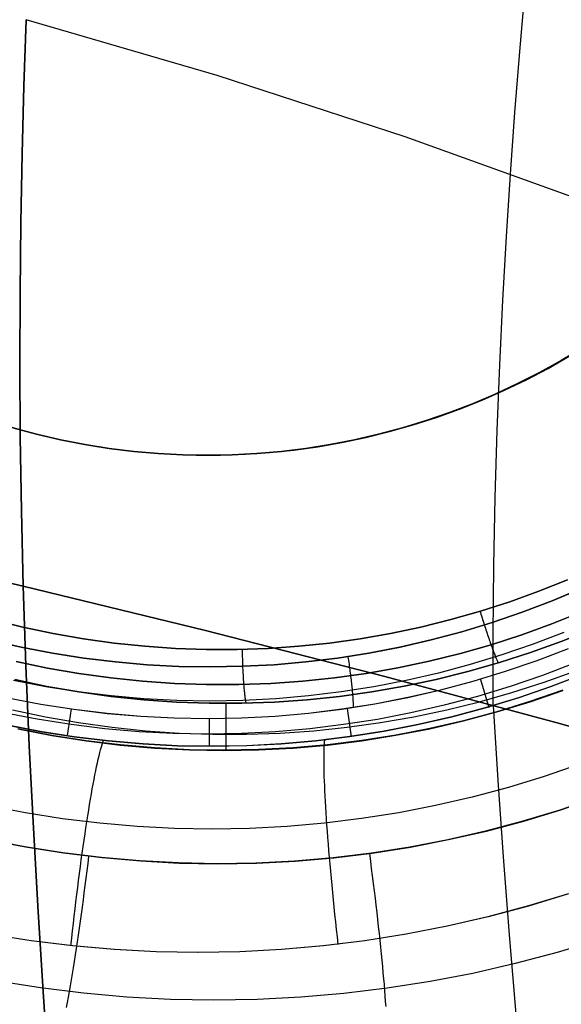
# Model space of a CAD drawing. Header units: millimetres. Extents: x -273 to 273, y -240 to 302.
# Tile 224 of 256: x 145 to 155, y 129 to 147. Entities that reach past the tile are written whole.
import ezdxf

# ---------------------------------------------------------------- set-up
doc = ezdxf.new("R2010")
doc.units = ezdxf.units.MM
doc.header["$MEASUREMENT"] = 0
doc.layers.add('IGES level 1', color=7, linetype='Continuous', true_color=0x3e413d)
doc.layers.add('IGES level 2', color=7, linetype='Continuous', true_color=0x008000)

msp = doc.modelspace()

# ---------------------------------------------------------------- linework, layer by layer
at = {"layer": 'IGES level 1'}
for p, q in [((155.115, 141.033, 411.774), (155.504, 141.266, 411.796)), ((155.115, 141.033, 408.372), (155.504, 141.266, 408.394)), ((155.504, 141.266, 411.796), (155.115, 141.033, 411.774)), ((155.504, 141.266, 408.394), (155.115, 141.033, 408.372)), ((154.718, 140.813, 411.752), (155.115, 141.033, 411.774)), ((154.718, 140.813, 408.35), (155.115, 141.033, 408.372)), ((155.115, 141.033, 411.774), (154.718, 140.813, 411.752)), ((155.115, 141.033, 408.372), (154.718, 140.813, 408.35)), ((154.874, 140.887, 409.48), (155.264, 141.109, 409.48)), ((154.314, 140.607, 411.729), (154.718, 140.813, 411.752)), ((154.314, 140.607, 408.327), (154.718, 140.813, 408.35)), ((154.718, 140.813, 411.752), (154.314, 140.607, 411.729)), ((154.718, 140.813, 408.35), (154.314, 140.607, 408.327)), ((154.477, 140.678, 409.48), (154.874, 140.887, 409.48)), ((153.903, 140.415, 411.705), (154.314, 140.607, 411.729)), ((153.903, 140.415, 408.303), (154.314, 140.607, 408.327)), ((154.314, 140.607, 411.729), (153.903, 140.415, 411.705)), ((154.314, 140.607, 408.327), (153.903, 140.415, 408.303)), ((154.073, 140.484, 409.48), (154.477, 140.678, 409.48)), ((153.486, 140.238, 411.681), (153.903, 140.415, 411.705)), ((153.486, 140.238, 408.279), (153.903, 140.415, 408.303)), ((153.903, 140.415, 411.705), (153.486, 140.238, 411.681)), ((153.903, 140.415, 408.303), (153.486, 140.238, 408.279)), ((153.662, 140.303, 409.48), (154.073, 140.484, 409.48)), ((153.062, 140.075, 411.656), (153.486, 140.238, 411.681)), ((153.062, 140.075, 408.254), (153.486, 140.238, 408.279)), ((153.486, 140.238, 411.681), (153.062, 140.075, 411.656)), ((153.486, 140.238, 408.279), (153.062, 140.075, 408.254)), ((153.245, 140.137, 409.48), (153.662, 140.303, 409.48)), ((152.634, 139.928, 411.63), (153.062, 140.075, 411.656)), ((152.634, 139.928, 408.228), (153.062, 140.075, 408.254)), ((153.062, 140.075, 411.656), (152.634, 139.928, 411.63)), ((153.062, 140.075, 408.254), (152.634, 139.928, 408.228)), ((152.823, 139.985, 409.48), (153.245, 140.137, 409.48)), ((144.875, 139.848, 409.48), (145.307, 139.725, 409.48)), ((151.964, 139.725, 409.48), (152.395, 139.848, 409.48)), ((152.2, 139.795, 411.604), (152.634, 139.928, 411.63)), ((152.2, 139.795, 408.202), (152.634, 139.928, 408.228)), ((152.634, 139.928, 411.63), (152.2, 139.795, 411.604)), ((152.634, 139.928, 408.228), (152.2, 139.795, 408.202)), ((152.395, 139.848, 409.48), (152.823, 139.985, 409.48)), ((145.042, 139.795, 411.133), (145.48, 139.678, 411.164)), ((145.042, 139.795, 407.733), (145.48, 139.678, 407.764)), ((145.48, 139.678, 411.164), (145.042, 139.795, 411.133)), ((145.48, 139.678, 407.764), (145.042, 139.795, 407.733)), ((145.307, 139.725, 409.48), (145.742, 139.618, 409.48)), ((145.48, 139.678, 411.164), (145.921, 139.576, 411.195)), ((145.48, 139.678, 407.764), (145.921, 139.576, 407.795)), ((145.921, 139.576, 411.195), (145.48, 139.678, 411.164)), ((145.921, 139.576, 407.795), (145.48, 139.678, 407.764)), ((151.32, 139.576, 411.55), (151.762, 139.678, 411.577)), ((151.32, 139.576, 408.148), (151.762, 139.678, 408.176)), ((151.762, 139.678, 411.577), (151.32, 139.576, 411.55)), ((151.762, 139.678, 408.176), (151.32, 139.576, 408.148)), ((151.528, 139.618, 409.48), (151.964, 139.725, 409.48)), ((151.762, 139.678, 411.577), (152.2, 139.795, 411.604)), ((151.762, 139.678, 408.176), (152.2, 139.795, 408.202)), ((152.2, 139.795, 411.604), (151.762, 139.678, 411.577)), ((152.2, 139.795, 408.202), (151.762, 139.678, 408.176)), ((145.742, 139.618, 409.48), (146.182, 139.525, 409.48)), ((145.921, 139.576, 411.195), (146.366, 139.489, 411.225)), ((145.921, 139.576, 407.795), (146.366, 139.489, 407.825)), ((146.366, 139.489, 411.225), (145.921, 139.576, 411.195)), ((146.366, 139.489, 407.825), (145.921, 139.576, 407.795)), ((146.182, 139.525, 409.48), (146.624, 139.448, 409.48)), ((146.366, 139.489, 411.225), (146.814, 139.418, 411.256)), ((146.366, 139.489, 407.825), (146.814, 139.418, 407.856)), ((146.814, 139.418, 411.256), (146.366, 139.489, 411.225)), ((146.814, 139.418, 407.856), (146.366, 139.489, 407.825)), ((150.428, 139.418, 411.494), (150.875, 139.489, 411.522)), ((150.428, 139.418, 408.093), (150.875, 139.489, 408.121)), ((150.875, 139.489, 411.522), (150.428, 139.418, 411.494)), ((150.875, 139.489, 408.121), (150.428, 139.418, 408.093)), ((150.647, 139.448, 409.48), (151.089, 139.525, 409.48)), ((150.875, 139.489, 411.522), (151.32, 139.576, 411.55)), ((150.875, 139.489, 408.121), (151.32, 139.576, 408.148)), ((151.32, 139.576, 411.55), (150.875, 139.489, 411.522)), ((151.32, 139.576, 408.148), (150.875, 139.489, 408.121)), ((151.089, 139.525, 409.48), (151.528, 139.618, 409.48)), ((146.624, 139.448, 409.48), (147.068, 139.387, 409.48)), ((146.814, 139.418, 411.256), (147.264, 139.363, 411.286)), ((146.814, 139.418, 407.856), (147.264, 139.363, 407.886)), ((147.264, 139.363, 411.286), (146.814, 139.418, 411.256)), ((147.264, 139.363, 407.886), (146.814, 139.418, 407.856)), ((147.068, 139.387, 409.48), (147.515, 139.34, 409.48)), ((147.264, 139.363, 411.286), (147.715, 139.323, 411.317)), ((147.264, 139.363, 407.886), (147.715, 139.323, 407.916)), ((147.715, 139.323, 411.317), (147.264, 139.363, 411.286)), ((147.715, 139.323, 407.916), (147.264, 139.363, 407.886)), ((147.515, 139.34, 409.48), (147.962, 139.309, 409.48)), ((147.715, 139.323, 411.317), (148.167, 139.3, 411.347)), ((147.715, 139.323, 407.916), (148.168, 139.3, 407.946)), ((148.167, 139.3, 411.347), (147.715, 139.323, 411.317)), ((148.168, 139.3, 407.947), (147.715, 139.323, 407.916)), ((147.962, 139.309, 409.48), (148.411, 139.294, 409.48)), ((148.86, 139.294, 409.48), (149.308, 139.309, 409.48)), ((149.074, 139.3, 411.407), (149.526, 139.323, 411.436)), ((149.074, 139.3, 408.006), (149.526, 139.323, 408.035)), ((149.526, 139.323, 411.436), (149.074, 139.3, 411.407)), ((149.526, 139.323, 408.035), (149.074, 139.3, 408.006)), ((149.308, 139.309, 409.48), (149.756, 139.34, 409.48)), ((149.526, 139.323, 411.436), (149.978, 139.363, 411.465)), ((149.526, 139.323, 408.035), (149.978, 139.363, 408.064)), ((149.978, 139.363, 411.465), (149.526, 139.323, 411.436)), ((149.978, 139.363, 408.064), (149.526, 139.323, 408.035)), ((149.756, 139.34, 409.48), (150.202, 139.387, 409.48)), ((149.978, 139.363, 411.465), (150.428, 139.418, 411.494)), ((149.978, 139.363, 408.064), (150.428, 139.418, 408.093)), ((150.428, 139.418, 411.494), (149.978, 139.363, 411.465)), ((150.428, 139.418, 408.093), (149.978, 139.363, 408.064)), ((150.202, 139.387, 409.48), (150.647, 139.448, 409.48)), ((148.167, 139.3, 411.347), (148.621, 139.292, 411.377)), ((148.621, 139.292, 411.377), (148.167, 139.3, 411.347)), ((148.168, 139.3, 407.946), (148.621, 139.292, 407.976)), ((148.621, 139.292, 407.976), (148.168, 139.3, 407.947)), ((148.411, 139.294, 409.48), (148.86, 139.294, 409.48)), ((148.621, 139.292, 411.377), (149.074, 139.3, 411.407)), ((148.621, 139.292, 407.976), (149.074, 139.3, 408.006)), ((149.074, 139.3, 411.407), (148.621, 139.292, 411.377)), ((149.074, 139.3, 408.006), (148.621, 139.292, 407.976)), ((148.635, 139.292, 407.977), (148.635, 139.292, 411.378)), ((155.229, 137.009, 408.46), (154.703, 136.798, 408.429)), ((154.703, 136.798, 408.429), (155.229, 137.009, 408.46)), ((154.703, 136.798, 408.429), (154.17, 136.605, 408.397)), ((154.17, 136.605, 408.397), (154.703, 136.798, 408.429)), ((155.484, 136.847, 411.883), (154.946, 136.62, 411.851)), ((154.946, 136.62, 411.851), (155.485, 136.847, 411.883)), ((154.17, 136.605, 408.397), (153.63, 136.431, 408.365)), ((153.63, 136.431, 408.365), (154.17, 136.605, 408.397)), ((154.946, 136.62, 411.851), (154.4, 136.412, 411.818)), ((154.4, 136.412, 411.818), (154.946, 136.62, 411.851)), ((153.63, 136.431, 408.365), (153.085, 136.276, 408.332)), ((153.085, 136.276, 408.332), (153.63, 136.431, 408.365)), ((153.62, 136.442, 408.365), (153.63, 136.409, 408.366)), ((155.492, 136.416, 408.259), (154.945, 136.197, 408.227)), ((154.945, 136.197, 408.227), (155.492, 136.416, 408.259)), ((145.229, 136.137, 407.818), (144.679, 136.272, 407.78)), ((144.68, 136.272, 407.78), (145.23, 136.136, 407.818)), ((153.085, 136.276, 408.332), (152.535, 136.14, 408.298)), ((152.535, 136.14, 408.298), (153.085, 136.276, 408.332)), ((153.63, 136.409, 408.366), (153.64, 136.376, 408.365)), ((153.64, 136.376, 408.365), (153.651, 136.343, 408.364)), ((153.651, 136.343, 408.364), (153.661, 136.31, 408.361)), ((153.661, 136.31, 408.361), (153.671, 136.277, 408.357)), ((153.671, 136.277, 408.357), (153.681, 136.245, 408.351)), ((153.681, 136.245, 408.351), (153.692, 136.212, 408.345)), ((154.4, 136.412, 411.818), (153.847, 136.223, 411.785)), ((153.848, 136.223, 411.785), (154.4, 136.412, 411.818)), ((145.784, 136.02, 407.857), (145.229, 136.137, 407.818)), ((145.23, 136.136, 407.818), (145.784, 136.02, 407.857)), ((152.535, 136.14, 408.298), (151.98, 136.023, 408.263)), ((151.98, 136.023, 408.263), (152.535, 136.14, 408.298)), ((153.288, 136.053, 411.751), (152.724, 135.903, 411.716)), ((152.724, 135.903, 411.716), (153.289, 136.053, 411.751)), ((153.847, 136.223, 411.785), (153.288, 136.053, 411.751)), ((153.289, 136.053, 411.751), (153.848, 136.223, 411.785)), ((153.692, 136.212, 408.345), (153.702, 136.18, 408.338)), ((153.702, 136.18, 408.338), (153.712, 136.148, 408.329)), ((153.712, 136.148, 408.329), (153.722, 136.117, 408.319)), ((153.722, 136.117, 408.319), (153.733, 136.086, 408.308)), ((153.733, 136.086, 408.308), (153.743, 136.055, 408.296)), ((153.743, 136.055, 408.296), (153.753, 136.024, 408.282)), ((154.945, 136.197, 408.227), (154.391, 135.997, 408.194)), ((154.391, 135.997, 408.194), (154.945, 136.197, 408.227)), ((155.674, 136.099, 407.723), (155.116, 135.875, 407.692)), ((155.116, 135.876, 407.692), (155.673, 136.099, 407.723)), ((145.198, 135.77, 411.224), (144.629, 135.901, 411.184)), ((144.629, 135.901, 411.184), (145.198, 135.771, 411.224)), ((146.342, 135.922, 407.895), (145.784, 136.02, 407.857)), ((145.784, 136.02, 407.857), (146.342, 135.922, 407.895)), ((146.903, 135.844, 407.933), (146.342, 135.922, 407.895)), ((146.342, 135.922, 407.895), (146.903, 135.844, 407.933)), ((151.422, 135.925, 408.228), (150.86, 135.846, 408.193)), ((150.861, 135.846, 408.193), (151.422, 135.925, 408.228)), ((151.98, 136.023, 408.263), (151.422, 135.925, 408.228)), ((151.422, 135.925, 408.228), (151.98, 136.023, 408.263)), ((152.724, 135.903, 411.716), (152.154, 135.772, 411.681)), ((152.155, 135.772, 411.681), (152.724, 135.903, 411.716)), ((153.753, 136.024, 408.282), (153.763, 135.995, 408.268)), ((153.763, 135.995, 408.268), (153.773, 135.965, 408.253)), ((153.773, 135.965, 408.253), (153.783, 135.936, 408.236)), ((153.783, 135.936, 408.236), (153.792, 135.908, 408.219)), ((153.792, 135.908, 408.219), (153.802, 135.881, 408.2)), ((153.802, 135.881, 408.2), (153.811, 135.854, 408.181)), ((154.391, 135.997, 408.194), (153.83, 135.816, 408.16)), ((153.83, 135.816, 408.16), (154.391, 135.997, 408.194)), ((154.551, 135.672, 407.66), (155.116, 135.876, 407.692)), ((155.116, 135.875, 407.692), (154.551, 135.671, 407.66)), ((155.166, 136.039, 412.103), (154.599, 135.823, 412.069)), ((155.166, 136.039, 412.103), (154.599, 135.823, 412.069)), ((145.198, 135.771, 411.224), (145.772, 135.66, 411.263)), ((145.771, 135.66, 411.263), (145.198, 135.77, 411.224)), ((147.467, 135.786, 407.971), (146.903, 135.844, 407.933)), ((146.903, 135.844, 407.933), (147.467, 135.786, 407.971)), ((148.032, 135.747, 408.009), (147.467, 135.786, 407.971)), ((147.467, 135.786, 407.971), (148.032, 135.747, 408.009)), ((148.598, 135.728, 408.046), (148.032, 135.747, 408.009)), ((148.032, 135.747, 408.009), (148.599, 135.728, 408.046)), ((149.165, 135.728, 408.083), (148.598, 135.728, 408.046)), ((148.599, 135.728, 408.046), (149.165, 135.728, 408.083)), ((149.731, 135.748, 408.12), (149.165, 135.728, 408.083)), ((149.165, 135.728, 408.083), (149.732, 135.748, 408.12)), ((149.254, 135.729, 408.089), (149.255, 135.695, 408.089)), ((149.255, 135.695, 408.089), (149.256, 135.66, 408.088)), ((150.297, 135.787, 408.157), (149.731, 135.748, 408.12)), ((149.732, 135.748, 408.12), (150.297, 135.787, 408.157)), ((150.86, 135.846, 408.193), (150.297, 135.787, 408.157)), ((150.297, 135.787, 408.157), (150.861, 135.846, 408.193)), ((152.154, 135.772, 411.681), (151.581, 135.661, 411.645)), ((151.581, 135.661, 411.645), (152.155, 135.772, 411.681)), ((153.83, 135.816, 408.16), (153.264, 135.655, 408.125)), ((153.264, 135.655, 408.125), (153.83, 135.816, 408.16)), ((153.811, 135.854, 408.181), (153.82, 135.827, 408.16)), ((153.82, 135.827, 408.16), (153.83, 135.802, 408.139)), ((153.83, 135.802, 408.139), (153.839, 135.777, 408.116)), ((153.839, 135.777, 408.116), (153.847, 135.753, 408.093)), ((153.847, 135.753, 408.093), (153.856, 135.73, 408.069)), ((153.856, 135.73, 408.069), (153.864, 135.708, 408.044)), ((153.864, 135.708, 408.044), (153.872, 135.686, 408.018)), ((154.599, 135.823, 412.069), (154.026, 135.627, 412.034)), ((154.599, 135.823, 412.069), (154.026, 135.627, 412.034)), ((154.672, 135.527, 412.557), (155.249, 135.747, 412.589)), ((154.673, 135.527, 412.557), (155.249, 135.747, 412.589)), ((145.679, 135.388, 407.632), (145.103, 135.51, 407.592)), ((145.103, 135.51, 407.592), (145.679, 135.388, 407.632)), ((146.348, 135.569, 411.302), (145.771, 135.66, 411.263)), ((145.772, 135.66, 411.263), (146.348, 135.569, 411.303)), ((146.927, 135.499, 411.342), (146.348, 135.569, 411.302)), ((146.348, 135.569, 411.303), (146.928, 135.499, 411.342)), ((149.256, 135.66, 408.088), (149.257, 135.626, 408.086)), ((149.257, 135.626, 408.086), (149.258, 135.591, 408.082)), ((149.258, 135.591, 408.082), (149.259, 135.557, 408.078)), ((149.259, 135.557, 408.078), (149.26, 135.523, 408.072)), ((149.26, 135.523, 408.072), (149.261, 135.489, 408.065)), ((151.004, 135.571, 411.609), (150.424, 135.5, 411.572)), ((150.425, 135.5, 411.572), (151.005, 135.571, 411.609)), ((151.581, 135.661, 411.645), (151.004, 135.571, 411.609)), ((151.005, 135.571, 411.609), (151.581, 135.661, 411.645)), ((151.199, 135.595, 411.621), (151.204, 135.561, 411.623)), ((151.204, 135.561, 411.623), (151.208, 135.527, 411.625)), ((151.208, 135.527, 411.625), (151.213, 135.494, 411.629)), ((152.692, 135.513, 408.09), (152.116, 135.392, 408.054)), ((152.116, 135.392, 408.054), (152.692, 135.513, 408.09)), ((153.264, 135.655, 408.125), (152.692, 135.513, 408.09)), ((152.692, 135.513, 408.09), (153.264, 135.655, 408.125)), ((154.026, 135.627, 412.034), (153.446, 135.451, 411.999)), ((154.026, 135.627, 412.034), (153.446, 135.451, 411.999)), ((153.872, 135.686, 408.018), (153.88, 135.666, 407.992)), ((153.88, 135.666, 407.992), (153.888, 135.646, 407.965)), ((153.888, 135.646, 407.965), (153.895, 135.627, 407.937)), ((153.895, 135.627, 407.937), (153.903, 135.609, 407.908)), ((153.903, 135.609, 407.908), (153.91, 135.592, 407.879)), ((153.91, 135.592, 407.879), (153.916, 135.576, 407.849)), ((153.916, 135.576, 407.849), (153.923, 135.562, 407.819)), ((153.923, 135.562, 407.819), (153.929, 135.548, 407.788)), ((153.929, 135.548, 407.788), (153.935, 135.535, 407.756)), ((153.935, 135.535, 407.756), (153.94, 135.523, 407.724)), ((153.94, 135.523, 407.724), (153.945, 135.512, 407.692)), ((153.945, 135.512, 407.692), (153.95, 135.503, 407.659)), ((153.979, 135.487, 407.627), (154.551, 135.672, 407.66)), ((154.551, 135.671, 407.66), (153.979, 135.487, 407.627)), ((154.089, 135.327, 412.524), (154.673, 135.527, 412.557)), ((154.089, 135.327, 412.524), (154.672, 135.527, 412.557)), ((146.259, 135.287, 407.671), (145.679, 135.388, 407.632)), ((145.679, 135.388, 407.632), (146.259, 135.287, 407.671)), ((147.509, 135.448, 411.381), (146.927, 135.499, 411.342)), ((146.928, 135.499, 411.342), (147.51, 135.448, 411.381)), ((148.092, 135.418, 411.42), (147.509, 135.448, 411.381)), ((147.51, 135.448, 411.381), (148.093, 135.418, 411.42)), ((148.676, 135.408, 411.458), (148.092, 135.418, 411.42)), ((148.093, 135.418, 411.42), (148.676, 135.408, 411.458)), ((149.26, 135.419, 411.496), (148.676, 135.408, 411.458)), ((148.676, 135.408, 411.458), (149.26, 135.419, 411.496)), ((149.843, 135.449, 411.534), (149.26, 135.419, 411.496)), ((149.26, 135.419, 411.496), (149.843, 135.449, 411.534)), ((149.261, 135.489, 408.065), (149.263, 135.455, 408.057)), ((149.263, 135.455, 408.057), (149.264, 135.422, 408.048)), ((149.264, 135.422, 408.048), (149.265, 135.389, 408.037)), ((149.265, 135.389, 408.037), (149.267, 135.356, 408.026)), ((149.267, 135.356, 408.026), (149.269, 135.324, 408.013)), ((150.424, 135.5, 411.572), (149.843, 135.449, 411.534)), ((149.843, 135.449, 411.534), (150.425, 135.5, 411.572)), ((151.213, 135.494, 411.629), (151.218, 135.46, 411.634)), ((151.218, 135.46, 411.634), (151.223, 135.427, 411.641)), ((151.223, 135.427, 411.641), (151.227, 135.394, 411.648)), ((151.227, 135.394, 411.648), (151.232, 135.361, 411.656)), ((151.232, 135.361, 411.656), (151.236, 135.329, 411.666)), ((151.236, 135.329, 411.666), (151.24, 135.296, 411.677)), ((152.116, 135.392, 408.054), (151.536, 135.29, 408.018)), ((151.536, 135.29, 408.018), (152.116, 135.392, 408.054)), ((153.446, 135.451, 411.999), (152.861, 135.295, 411.963)), ((153.446, 135.451, 411.999), (152.861, 135.295, 411.963)), ((153.979, 135.487, 407.627), (153.402, 135.323, 407.594)), ((153.402, 135.323, 407.594), (153.979, 135.487, 407.627)), ((153.95, 135.503, 407.659), (153.955, 135.494, 407.626)), ((155.356, 135.477, 413.676), (154.77, 135.253, 413.642)), ((154.799, 135.127, 405.453), (155.381, 135.337, 405.477)), ((145.649, 135.042, 411.493), (145.054, 135.157, 411.452)), ((145.649, 135.042, 411.493), (145.054, 135.157, 411.452)), ((145.667, 135.051, 407.119), (145.08, 135.175, 407.08)), ((145.08, 135.175, 407.08), (145.667, 135.051, 407.119)), ((146.842, 135.206, 407.711), (146.259, 135.287, 407.671)), ((146.259, 135.287, 407.671), (146.842, 135.206, 407.711)), ((147.427, 135.146, 407.75), (146.842, 135.206, 407.711)), ((146.842, 135.206, 407.711), (147.427, 135.146, 407.75)), ((149.269, 135.324, 408.013), (149.27, 135.293, 407.999)), ((149.27, 135.293, 407.999), (149.272, 135.261, 407.984)), ((149.272, 135.261, 407.984), (149.274, 135.231, 407.968)), ((149.274, 135.231, 407.968), (149.275, 135.201, 407.951)), ((149.275, 135.201, 407.951), (149.277, 135.171, 407.933)), ((149.277, 135.171, 407.933), (149.279, 135.142, 407.914)), ((150.953, 135.208, 407.981), (150.367, 135.147, 407.943)), ((150.367, 135.147, 407.943), (150.953, 135.208, 407.981)), ((151.536, 135.29, 408.018), (150.953, 135.208, 407.981)), ((150.953, 135.208, 407.981), (151.536, 135.29, 408.018)), ((151.24, 135.296, 411.677), (151.244, 135.265, 411.689)), ((151.244, 135.265, 411.689), (151.248, 135.233, 411.702)), ((151.248, 135.233, 411.702), (151.252, 135.202, 411.715)), ((151.252, 135.202, 411.715), (151.255, 135.172, 411.731)), ((151.255, 135.172, 411.731), (151.259, 135.142, 411.747)), ((152.27, 135.159, 411.926), (151.675, 135.044, 411.889)), ((152.27, 135.159, 411.926), (151.675, 135.044, 411.889)), ((152.231, 135.054, 407.526), (152.819, 135.179, 407.56)), ((152.819, 135.178, 407.56), (152.231, 135.054, 407.525)), ((152.861, 135.295, 411.963), (152.27, 135.159, 411.926)), ((152.861, 135.295, 411.963), (152.27, 135.159, 411.926)), ((153.402, 135.323, 407.594), (152.819, 135.178, 407.56)), ((152.819, 135.179, 407.56), (153.402, 135.323, 407.594)), ((152.902, 134.988, 412.455), (153.498, 135.147, 412.49)), ((153.498, 135.147, 412.49), (154.089, 135.327, 412.524)), ((153.498, 135.147, 412.49), (154.089, 135.327, 412.524)), ((153.634, 135.18, 412.499), (153.785, 134.665, 414.503)), ((154.77, 135.253, 413.642), (154.175, 135.05, 413.607)), ((154.927, 135.047, 414.586), (155.521, 135.274, 414.629)), ((155.523, 135.275, 414.629), (154.929, 135.048, 414.586)), ((146.247, 134.948, 411.533), (145.649, 135.042, 411.493)), ((146.247, 134.948, 411.533), (145.649, 135.042, 411.493)), ((146.259, 134.948, 407.157), (145.667, 135.051, 407.119)), ((145.667, 135.051, 407.119), (146.259, 134.948, 407.157)), ((148.015, 135.105, 407.79), (147.427, 135.146, 407.75)), ((147.427, 135.146, 407.75), (148.015, 135.105, 407.79)), ((148.603, 135.085, 407.829), (148.015, 135.105, 407.79)), ((148.015, 135.105, 407.79), (148.603, 135.085, 407.829)), ((149.192, 135.085, 407.867), (148.603, 135.085, 407.829)), ((148.603, 135.085, 407.829), (149.192, 135.085, 407.867)), ((149.78, 135.106, 407.905), (149.192, 135.085, 407.867)), ((149.192, 135.085, 407.867), (149.78, 135.106, 407.905)), ((149.279, 135.142, 407.914), (149.281, 135.114, 407.894)), ((149.281, 135.114, 407.894), (149.283, 135.087, 407.873)), ((149.283, 135.087, 407.873), (149.285, 135.061, 407.852)), ((149.285, 135.061, 407.852), (149.287, 135.036, 407.83)), ((149.287, 135.036, 407.83), (149.289, 135.011, 407.807)), ((149.289, 135.011, 407.807), (149.291, 134.988, 407.783)), ((149.291, 134.988, 407.783), (149.294, 134.965, 407.758)), ((150.367, 135.147, 407.943), (149.78, 135.106, 407.905)), ((149.78, 135.106, 407.905), (150.367, 135.147, 407.943)), ((151.675, 135.044, 411.889), (151.077, 134.95, 411.851)), ((151.675, 135.044, 411.889), (151.077, 134.95, 411.851)), ((151.259, 135.142, 411.747), (151.262, 135.112, 411.764)), ((151.262, 135.112, 411.764), (151.265, 135.084, 411.782)), ((151.265, 135.084, 411.782), (151.268, 135.055, 411.801)), ((151.268, 135.055, 411.801), (151.271, 135.028, 411.821)), ((151.271, 135.028, 411.821), (151.274, 135.001, 411.842)), ((151.274, 135.001, 411.842), (151.276, 134.975, 411.864)), ((151.276, 134.975, 411.864), (151.279, 134.95, 411.886)), ((152.231, 135.054, 407.525), (151.64, 134.95, 407.49)), ((151.64, 134.951, 407.49), (152.231, 135.054, 407.526)), ((152.301, 134.849, 412.42), (152.902, 134.988, 412.455)), ((152.301, 134.85, 412.42), (152.902, 134.988, 412.455)), ((152.902, 134.988, 412.455), (153.498, 135.147, 412.49)), ((154.175, 135.05, 413.607), (153.575, 134.867, 413.572)), ((154.21, 134.938, 405.43), (154.799, 135.127, 405.453)), ((154.326, 134.841, 414.542), (154.927, 135.047, 414.586)), ((154.929, 135.048, 414.586), (154.328, 134.841, 414.542)), ((155.142, 134.979, 404.485), (154.541, 134.772, 404.449)), ((154.542, 134.768, 404.449), (155.143, 134.975, 404.485)), ((144.951, 134.842, 411.963), (145.557, 134.725, 412.002)), ((144.951, 134.842, 411.963), (145.557, 134.726, 412.002)), ((146.848, 134.875, 411.574), (146.247, 134.948, 411.533)), ((146.848, 134.875, 411.574), (146.247, 134.948, 411.533)), ((146.853, 134.865, 407.195), (146.259, 134.948, 407.157)), ((146.259, 134.948, 407.157), (146.853, 134.866, 407.195)), ((147.451, 134.823, 411.615), (146.848, 134.875, 411.574)), ((147.451, 134.823, 411.615), (146.848, 134.875, 411.574)), ((146.853, 134.866, 407.195), (147.45, 134.804, 407.233)), ((147.45, 134.803, 407.233), (146.853, 134.865, 407.195)), ((147.45, 134.804, 407.233), (148.049, 134.762, 407.271)), ((148.049, 134.762, 407.271), (147.45, 134.803, 407.233)), ((148.056, 134.792, 411.655), (147.451, 134.823, 411.615)), ((148.056, 134.792, 411.655), (147.451, 134.823, 411.615)), ((148.662, 134.781, 411.695), (148.056, 134.792, 411.655)), ((148.662, 134.781, 411.695), (148.056, 134.792, 411.655)), ((149.267, 134.792, 411.735), (148.662, 134.781, 411.695)), ((149.267, 134.792, 411.735), (148.662, 134.781, 411.695)), ((149.872, 134.824, 411.774), (149.267, 134.792, 411.735)), ((149.872, 134.824, 411.774), (149.267, 134.792, 411.735)), ((149.294, 134.965, 407.758), (149.296, 134.943, 407.733)), ((149.296, 134.943, 407.733), (149.298, 134.922, 407.707)), ((149.298, 134.922, 407.707), (149.3, 134.902, 407.68)), ((149.3, 134.902, 407.68), (149.302, 134.882, 407.653)), ((149.302, 134.882, 407.653), (149.305, 134.864, 407.625)), ((149.305, 134.864, 407.625), (149.307, 134.846, 407.597)), ((149.307, 134.846, 407.597), (149.309, 134.83, 407.567)), ((149.309, 134.83, 407.567), (149.311, 134.814, 407.538)), ((149.311, 134.814, 407.538), (149.314, 134.8, 407.507)), ((149.314, 134.8, 407.507), (149.316, 134.787, 407.477)), ((149.316, 134.787, 407.477), (149.318, 134.774, 407.446)), ((150.448, 134.805, 407.419), (149.849, 134.763, 407.382)), ((149.849, 134.763, 407.382), (150.448, 134.805, 407.419)), ((150.476, 134.876, 411.813), (149.872, 134.824, 411.774)), ((150.476, 134.876, 411.813), (149.872, 134.824, 411.774)), ((150.448, 134.805, 407.419), (151.045, 134.868, 407.455)), ((151.045, 134.867, 407.455), (150.448, 134.805, 407.419)), ((151.077, 134.95, 411.851), (150.476, 134.876, 411.813)), ((151.077, 134.95, 411.851), (150.476, 134.876, 411.813)), ((151.045, 134.868, 407.455), (151.64, 134.951, 407.49)), ((151.64, 134.95, 407.49), (151.045, 134.867, 407.455)), ((151.279, 134.95, 411.886), (151.281, 134.926, 411.909)), ((151.281, 134.926, 411.909), (151.283, 134.903, 411.932)), ((151.283, 134.903, 411.932), (151.285, 134.881, 411.956)), ((151.285, 134.881, 411.956), (151.286, 134.859, 411.982)), ((151.286, 134.859, 411.982), (151.288, 134.839, 412.007)), ((151.288, 134.839, 412.007), (151.289, 134.819, 412.034)), ((151.289, 134.819, 412.034), (151.29, 134.8, 412.061)), ((151.29, 134.8, 412.061), (151.291, 134.782, 412.088)), ((151.695, 134.732, 412.384), (152.301, 134.85, 412.42)), ((151.695, 134.732, 412.384), (152.301, 134.849, 412.42)), ((153.575, 134.867, 413.572), (152.968, 134.706, 413.536)), ((153.615, 134.769, 405.406), (154.21, 134.938, 405.43)), ((153.718, 134.656, 414.497), (154.326, 134.841, 414.542)), ((154.328, 134.841, 414.542), (153.72, 134.656, 414.497)), ((145.038, 134.621, 405.03), (145.643, 134.494, 405.058)), ((145.557, 134.726, 412.002), (146.166, 134.631, 412.041)), ((145.557, 134.725, 412.002), (146.166, 134.63, 412.041)), ((146.113, 134.64, 412.039), (146.042, 134.147, 413.897)), ((146.166, 134.631, 412.041), (146.779, 134.557, 412.081)), ((146.166, 134.63, 412.041), (146.779, 134.556, 412.081)), ((148.649, 134.742, 407.308), (148.049, 134.762, 407.271)), ((148.049, 134.762, 407.271), (148.649, 134.742, 407.308)), ((149.249, 134.742, 407.345), (148.649, 134.742, 407.308)), ((148.649, 134.742, 407.308), (149.249, 134.742, 407.346)), ((148.965, 133.874, 404.098), (148.96, 134.739, 407.328)), ((149.849, 134.763, 407.382), (149.249, 134.742, 407.345)), ((149.249, 134.742, 407.346), (149.849, 134.763, 407.382)), ((149.318, 134.774, 407.446), (149.321, 134.763, 407.414)), ((149.321, 134.763, 407.414), (149.323, 134.753, 407.382)), ((149.323, 134.753, 407.382), (149.325, 134.743, 407.35)), ((150.473, 134.561, 412.31), (151.086, 134.636, 412.347)), ((150.473, 134.56, 412.31), (151.086, 134.635, 412.347)), ((151.086, 134.635, 412.347), (151.695, 134.732, 412.384)), ((151.086, 134.636, 412.347), (151.695, 134.732, 412.384)), ((151.184, 134.647, 412.353), (151.259, 134.128, 414.31)), ((151.291, 134.782, 412.088), (151.292, 134.765, 412.117)), ((151.292, 134.765, 412.117), (151.293, 134.748, 412.146)), ((151.293, 134.671, 412.328), (151.292, 134.662, 412.36)), ((151.293, 134.748, 412.146), (151.293, 134.733, 412.175)), ((151.293, 134.733, 412.175), (151.293, 134.719, 412.205)), ((151.293, 134.719, 412.205), (151.293, 134.705, 412.235)), ((151.293, 134.705, 412.235), (151.293, 134.693, 412.266)), ((151.293, 134.693, 412.266), (151.293, 134.682, 412.297)), ((151.293, 134.682, 412.297), (151.293, 134.671, 412.328)), ((152.968, 134.706, 413.536), (152.356, 134.565, 413.499)), ((152.408, 134.493, 405.356), (153.014, 134.621, 405.381)), ((153.014, 134.621, 405.381), (153.615, 134.769, 405.406)), ((153.105, 134.492, 414.451), (153.718, 134.656, 414.497)), ((153.72, 134.656, 414.497), (153.107, 134.492, 414.451)), ((154.541, 134.772, 404.449), (153.934, 134.586, 404.412)), ((153.935, 134.582, 404.412), (154.542, 134.768, 404.449)), ((145.493, 134.447, 413.065), (144.877, 134.566, 413.024)), ((146.113, 134.349, 413.106), (145.493, 134.447, 413.065)), ((145.643, 134.494, 405.058), (146.253, 134.387, 405.086)), ((146.779, 134.557, 412.081), (147.393, 134.504, 412.12)), ((146.779, 134.556, 412.081), (147.393, 134.503, 412.12)), ((147.393, 134.504, 412.12), (148.009, 134.473, 412.158)), ((147.393, 134.503, 412.12), (148.009, 134.472, 412.159)), ((148.009, 134.473, 412.158), (148.626, 134.463, 412.197)), ((148.009, 134.472, 412.159), (148.626, 134.462, 412.197)), ((148.626, 134.463, 412.197), (149.243, 134.474, 412.235)), ((148.626, 134.462, 412.197), (149.243, 134.473, 412.235)), ((148.649, 134.462, 412.198), (148.649, 133.951, 414.106)), ((149.243, 134.474, 412.235), (149.859, 134.507, 412.273)), ((149.243, 134.473, 412.235), (149.859, 134.506, 412.273)), ((149.859, 134.507, 412.273), (150.473, 134.561, 412.31)), ((149.859, 134.506, 412.273), (150.473, 134.56, 412.31)), ((151.739, 134.446, 413.462), (151.119, 134.349, 413.424)), ((152.356, 134.565, 413.499), (151.739, 134.446, 413.462)), ((151.799, 134.387, 405.33), (152.408, 134.493, 405.356)), ((152.485, 134.349, 414.404), (153.105, 134.492, 414.451)), ((153.107, 134.492, 414.451), (152.487, 134.349, 414.404)), ((153.934, 134.586, 404.412), (153.321, 134.421, 404.375)), ((153.321, 134.417, 404.375), (153.935, 134.582, 404.412)), ((144.919, 134.345, 413.801), (145.542, 134.225, 413.853)), ((145.545, 134.224, 413.853), (144.922, 134.344, 413.802)), ((145.762, 134.152, 403.883), (145.139, 134.273, 403.841)), ((145.139, 134.269, 403.841), (145.762, 134.148, 403.883)), ((146.736, 134.273, 413.147), (146.113, 134.349, 413.106)), ((146.253, 134.387, 405.086), (146.866, 134.302, 405.114)), ((147.362, 134.219, 413.187), (146.736, 134.273, 413.147)), ((146.866, 134.302, 405.114), (147.481, 134.238, 405.142)), ((150.496, 134.273, 413.386), (149.871, 134.218, 413.347)), ((151.119, 134.349, 413.424), (150.496, 134.273, 413.386)), ((150.571, 134.238, 405.278), (151.186, 134.302, 405.304)), ((151.186, 134.302, 405.304), (151.799, 134.387, 405.33)), ((151.862, 134.228, 414.357), (152.485, 134.349, 414.404)), ((152.487, 134.349, 414.404), (151.864, 134.228, 414.357)), ((152.702, 134.278, 404.336), (152.079, 134.157, 404.297)), ((152.079, 134.153, 404.297), (152.703, 134.274, 404.336)), ((153.321, 134.421, 404.375), (152.702, 134.278, 404.336)), ((152.703, 134.274, 404.336), (153.321, 134.417, 404.375)), ((145.542, 134.225, 413.853), (146.17, 134.126, 413.905)), ((146.172, 134.126, 413.905), (145.545, 134.224, 413.853)), ((146.389, 134.053, 403.926), (145.762, 134.152, 403.883)), ((145.762, 134.148, 403.883), (146.389, 134.049, 403.926)), ((146.17, 134.126, 413.905), (146.8, 134.049, 413.957)), ((146.803, 134.049, 413.957), (146.172, 134.126, 413.905)), ((147.988, 134.186, 413.228), (147.362, 134.219, 413.187)), ((147.481, 134.238, 405.142), (148.098, 134.195, 405.17)), ((148.616, 134.175, 413.268), (147.988, 134.186, 413.228)), ((148.098, 134.195, 405.17), (148.716, 134.174, 405.197)), ((149.244, 134.186, 413.307), (148.616, 134.175, 413.268)), ((148.716, 134.174, 405.197), (149.335, 134.174, 405.224)), ((149.871, 134.218, 413.347), (149.244, 134.186, 413.307)), ((149.335, 134.174, 405.224), (149.953, 134.195, 405.251)), ((149.953, 134.195, 405.251), (150.571, 134.238, 405.278)), ((150.604, 134.051, 414.26), (151.234, 134.129, 414.309)), ((151.236, 134.129, 414.309), (150.606, 134.051, 414.26)), ((150.77, 134.028, 414.405), (150.774, 134.067, 414.272)), ((151.234, 134.129, 414.309), (151.862, 134.228, 414.357)), ((151.864, 134.228, 414.357), (151.236, 134.129, 414.309)), ((152.079, 134.157, 404.297), (151.452, 134.057, 404.258)), ((151.452, 134.053, 404.258), (152.079, 134.153, 404.297)), ((147.019, 133.977, 403.969), (146.389, 134.053, 403.926)), ((146.389, 134.049, 403.926), (147.019, 133.972, 403.969)), ((146.642, 133.835, 414.59), (146.656, 133.889, 414.465)), ((146.656, 133.889, 414.465), (146.67, 133.939, 414.339)), ((146.67, 133.939, 414.339), (146.683, 133.984, 414.211)), ((146.683, 133.984, 414.211), (146.696, 134.025, 414.082)), ((146.696, 134.025, 414.082), (146.709, 134.061, 413.951)), ((146.8, 134.049, 413.957), (147.433, 133.995, 414.008)), ((147.435, 133.994, 414.008), (146.803, 134.049, 413.957)), ((147.652, 133.922, 404.011), (147.019, 133.977, 403.969)), ((147.019, 133.972, 403.969), (147.652, 133.917, 404.011)), ((147.433, 133.995, 414.008), (148.067, 133.962, 414.059)), ((148.069, 133.962, 414.059), (147.435, 133.994, 414.008)), ((148.286, 133.889, 404.053), (147.652, 133.922, 404.011)), ((147.652, 133.917, 404.011), (148.286, 133.885, 404.053)), ((148.067, 133.962, 414.059), (148.702, 133.951, 414.11)), ((148.704, 133.951, 414.11), (148.069, 133.962, 414.059)), ((148.92, 133.878, 404.095), (148.286, 133.889, 404.053)), ((148.286, 133.885, 404.053), (148.92, 133.874, 404.095)), ((148.702, 133.951, 414.11), (149.337, 133.963, 414.16)), ((149.339, 133.962, 414.161), (148.704, 133.951, 414.11)), ((149.555, 133.89, 404.136), (148.92, 133.878, 404.095)), ((148.92, 133.874, 404.095), (149.555, 133.886, 404.136)), ((149.337, 133.963, 414.16), (149.971, 133.996, 414.21)), ((149.973, 133.996, 414.211), (149.339, 133.962, 414.161)), ((150.189, 133.924, 404.177), (149.555, 133.89, 404.136)), ((149.555, 133.886, 404.136), (150.189, 133.919, 404.177)), ((149.971, 133.996, 414.21), (150.604, 134.051, 414.26)), ((150.606, 134.051, 414.26), (149.973, 133.996, 414.211)), ((150.822, 133.979, 404.218), (150.189, 133.924, 404.177)), ((150.189, 133.919, 404.177), (150.822, 133.975, 404.218)), ((150.76, 133.827, 414.921), (150.762, 133.884, 414.795)), ((150.762, 133.884, 414.795), (150.764, 133.936, 414.667)), ((150.764, 133.936, 414.667), (150.767, 133.984, 414.537)), ((150.767, 133.984, 414.537), (150.77, 134.028, 414.405)), ((151.452, 134.057, 404.258), (150.822, 133.979, 404.218)), ((150.822, 133.975, 404.218), (151.452, 134.053, 404.258)), ((146.598, 133.648, 414.951), (146.613, 133.715, 414.833)), ((146.613, 133.715, 414.833), (146.628, 133.777, 414.712)), ((146.628, 133.777, 414.712), (146.642, 133.835, 414.59)), ((150.759, 133.766, 415.045), (150.76, 133.827, 414.921)), ((150.759, 133.701, 415.167), (150.759, 133.766, 415.045)), ((146.568, 133.504, 415.18), (146.583, 133.578, 415.067)), ((146.583, 133.578, 415.067), (146.598, 133.648, 414.951)), ((150.76, 133.631, 415.287), (150.759, 133.701, 415.167)), ((150.761, 133.558, 415.405), (150.76, 133.631, 415.287)), ((150.762, 133.48, 415.519), (150.761, 133.558, 415.405)), ((155.455, 133.621, 416.796), (154.803, 133.397, 416.752)), ((146.52, 133.259, 415.504), (146.536, 133.344, 415.399)), ((146.536, 133.344, 415.399), (146.552, 133.426, 415.291)), ((146.552, 133.426, 415.291), (146.568, 133.504, 415.18)), ((150.764, 133.399, 415.631), (150.762, 133.48, 415.519)), ((150.767, 133.313, 415.741), (150.764, 133.399, 415.631)), ((154.803, 133.397, 416.752), (154.144, 133.196, 416.707)), ((146.488, 133.077, 415.705), (146.504, 133.17, 415.606)), ((146.504, 133.17, 415.606), (146.52, 133.259, 415.504)), ((150.771, 133.225, 415.847), (150.767, 133.313, 415.741)), ((150.775, 133.132, 415.95), (150.771, 133.225, 415.847)), ((154.144, 133.196, 416.707), (153.478, 133.018, 416.661)), ((146.454, 132.883, 415.893), (146.471, 132.982, 415.801)), ((146.471, 132.982, 415.801), (146.488, 133.077, 415.705)), ((150.78, 133.036, 416.049), (150.775, 133.132, 415.95)), ((150.785, 132.937, 416.146), (150.78, 133.036, 416.049)), ((153.478, 133.018, 416.661), (152.807, 132.863, 416.614)), ((155.765, 133.012, 404.566), (155.092, 132.782, 404.526)), ((155.108, 132.787, 404.527), (155.781, 133.017, 404.567)), ((145.276, 132.728, 416.062), (144.6, 132.859, 416.01)), ((146.438, 132.781, 415.982), (146.454, 132.883, 415.893)), ((150.791, 132.834, 416.239), (150.785, 132.937, 416.146)), ((150.798, 132.729, 416.328), (150.791, 132.834, 416.239)), ((152.807, 132.863, 416.614), (152.13, 132.732, 416.567)), ((145.957, 132.621, 416.114), (145.276, 132.728, 416.062)), ((146.64, 132.538, 416.166), (145.957, 132.621, 416.114)), ((146.404, 132.568, 416.149), (146.421, 132.676, 416.067)), ((146.421, 132.676, 416.067), (146.438, 132.781, 415.982)), ((151.45, 132.624, 416.519), (150.766, 132.54, 416.47)), ((150.805, 132.62, 416.414), (150.798, 132.729, 416.328)), ((150.812, 132.509, 416.495), (150.805, 132.62, 416.414)), ((152.13, 132.732, 416.567), (151.45, 132.624, 416.519)), ((155.092, 132.782, 404.526), (154.412, 132.576, 404.484)), ((154.427, 132.58, 404.485), (155.108, 132.787, 404.527)), ((146.37, 132.344, 416.301), (146.387, 132.457, 416.227)), ((146.387, 132.457, 416.227), (146.404, 132.568, 416.149)), ((147.327, 132.478, 416.218), (146.64, 132.538, 416.166)), ((148.014, 132.443, 416.269), (147.327, 132.478, 416.218)), ((148.703, 132.431, 416.32), (148.014, 132.443, 416.269)), ((149.392, 132.443, 416.37), (148.703, 132.431, 416.32)), ((150.08, 132.48, 416.42), (149.392, 132.443, 416.37)), ((150.766, 132.54, 416.47), (150.08, 132.48, 416.42)), ((150.821, 132.394, 416.573), (150.812, 132.509, 416.495)), ((154.412, 132.576, 404.484), (153.725, 132.393, 404.442)), ((153.74, 132.397, 404.443), (154.427, 132.58, 404.485)), ((146.353, 132.228, 416.371), (146.37, 132.344, 416.301)), ((150.83, 132.278, 416.647), (150.821, 132.394, 416.573)), ((150.839, 132.158, 416.717), (150.83, 132.278, 416.647)), ((153.725, 132.393, 404.442), (153.032, 132.235, 404.399)), ((153.047, 132.238, 404.4), (153.74, 132.397, 404.443)), ((145.263, 132.109, 403.892), (144.565, 132.245, 403.844)), ((144.577, 132.243, 403.845), (145.275, 132.107, 403.893)), ((145.965, 131.998, 403.94), (145.263, 132.109, 403.892)), ((145.275, 132.107, 403.893), (145.977, 131.996, 403.941)), ((146.319, 131.99, 416.499), (146.336, 132.11, 416.437)), ((146.336, 132.11, 416.437), (146.353, 132.228, 416.371)), ((150.849, 132.037, 416.783), (150.839, 132.158, 416.717)), ((152.334, 132.101, 404.355), (151.632, 131.991, 404.311)), ((151.646, 131.992, 404.312), (152.349, 132.103, 404.356)), ((153.032, 132.235, 404.399), (152.334, 132.101, 404.355)), ((152.349, 132.103, 404.356), (153.047, 132.238, 404.4)), ((146.67, 131.91, 403.987), (145.965, 131.998, 403.94)), ((145.977, 131.996, 403.941), (146.682, 131.909, 403.988)), ((146.302, 131.868, 416.557), (146.319, 131.99, 416.499)), ((146.435, 131.938, 403.973), (146.419, 131.803, 403.977)), ((147.378, 131.848, 404.035), (146.67, 131.91, 403.987)), ((146.682, 131.909, 403.988), (147.39, 131.847, 404.035)), ((150.926, 131.905, 404.266), (150.218, 131.844, 404.221)), ((150.232, 131.845, 404.222), (150.94, 131.906, 404.267)), ((150.859, 131.913, 416.844), (150.849, 132.037, 416.783)), ((150.87, 131.787, 416.901), (150.859, 131.913, 416.844)), ((151.632, 131.991, 404.311), (150.926, 131.905, 404.266)), ((150.94, 131.906, 404.267), (151.646, 131.992, 404.312)), ((151.592, 131.982, 404.308), (151.61, 131.845, 404.315)), ((146.269, 131.617, 416.66), (146.286, 131.743, 416.61)), ((146.286, 131.743, 416.61), (146.302, 131.868, 416.557)), ((146.419, 131.803, 403.977), (146.402, 131.667, 403.986)), ((148.087, 131.81, 404.082), (147.378, 131.848, 404.035)), ((147.39, 131.847, 404.035), (148.1, 131.809, 404.083)), ((148.798, 131.797, 404.128), (148.087, 131.81, 404.082)), ((148.1, 131.809, 404.083), (148.811, 131.796, 404.129)), ((149.508, 131.808, 404.175), (148.798, 131.797, 404.128)), ((148.811, 131.796, 404.129), (149.522, 131.808, 404.176)), ((150.218, 131.844, 404.221), (149.508, 131.808, 404.175)), ((149.522, 131.808, 404.176), (150.232, 131.845, 404.222)), ((150.882, 131.66, 416.954), (150.87, 131.787, 416.901)), ((151.61, 131.845, 404.315), (151.628, 131.708, 404.326)), ((146.252, 131.49, 416.705), (146.269, 131.617, 416.66)), ((146.402, 131.667, 403.986), (146.385, 131.533, 403.999)), ((150.894, 131.531, 417.002), (150.882, 131.66, 416.954)), ((151.628, 131.708, 404.326), (151.646, 131.572, 404.342)), ((151.646, 131.572, 404.342), (151.663, 131.436, 404.362)), ((146.22, 131.23, 416.781), (146.236, 131.361, 416.745)), ((146.236, 131.361, 416.745), (146.252, 131.49, 416.705)), ((146.368, 131.399, 404.017), (146.351, 131.265, 404.039)), ((146.385, 131.533, 403.999), (146.368, 131.399, 404.017)), ((150.906, 131.4, 417.046), (150.894, 131.531, 417.002)), ((150.919, 131.268, 417.085), (150.906, 131.4, 417.046)), ((151.663, 131.436, 404.362), (151.68, 131.301, 404.388)), ((146.204, 131.099, 416.813), (146.22, 131.23, 416.781)), ((146.351, 131.265, 404.039), (146.333, 131.133, 404.066)), ((150.932, 131.134, 417.119), (150.919, 131.268, 417.085)), ((151.68, 131.301, 404.388), (151.696, 131.167, 404.418)), ((155.248, 131.245, 417.492), (154.513, 131.021, 417.447)), ((155.25, 131.244, 417.493), (154.515, 131.02, 417.447)), ((146.188, 130.966, 416.84), (146.204, 131.099, 416.813)), ((146.315, 131.001, 404.098), (146.298, 130.871, 404.134)), ((146.333, 131.133, 404.066), (146.315, 131.001, 404.098)), ((150.946, 131, 417.149), (150.932, 131.134, 417.119)), ((150.96, 130.864, 417.174), (150.946, 131, 417.149)), ((151.696, 131.167, 404.418), (151.712, 131.034, 404.452)), ((151.712, 131.034, 404.452), (151.727, 130.902, 404.491)), ((154.513, 131.021, 417.447), (153.77, 130.822, 417.401)), ((154.515, 131.02, 417.447), (153.772, 130.822, 417.402)), ((146.157, 130.698, 416.881), (146.172, 130.832, 416.863)), ((146.172, 130.832, 416.863), (146.188, 130.966, 416.84)), ((146.298, 130.871, 404.134), (146.28, 130.742, 404.174)), ((150.975, 130.728, 417.195), (150.96, 130.864, 417.174)), ((151.727, 130.902, 404.491), (151.742, 130.772, 404.535)), ((153.77, 130.822, 417.401), (153.021, 130.65, 417.355)), ((153.772, 130.822, 417.402), (153.023, 130.649, 417.355)), ((146.141, 130.563, 416.894), (146.157, 130.698, 416.881)), ((146.28, 130.742, 404.174), (146.262, 130.614, 404.219)), ((150.989, 130.591, 417.211), (150.975, 130.728, 417.195)), ((151.742, 130.772, 404.535), (151.756, 130.643, 404.583)), ((151.756, 130.643, 404.583), (151.77, 130.516, 404.636)), ((153.021, 130.65, 417.355), (152.267, 130.503, 417.307)), ((153.023, 130.649, 417.355), (152.269, 130.503, 417.307)), ((145.38, 130.38, 416.856), (144.621, 130.499, 416.804)), ((145.382, 130.38, 416.856), (144.623, 130.499, 416.804)), ((146.126, 130.428, 416.903), (146.141, 130.563, 416.894)), ((146.243, 130.488, 404.269), (146.225, 130.364, 404.322)), ((146.262, 130.614, 404.219), (146.243, 130.488, 404.269)), ((151.005, 130.454, 417.222), (150.989, 130.591, 417.211)), ((151.02, 130.317, 417.228), (151.005, 130.454, 417.222)), ((152.267, 130.503, 417.307), (151.508, 130.383, 417.259)), ((152.269, 130.503, 417.307), (151.51, 130.383, 417.259)), ((151.77, 130.516, 404.636), (151.784, 130.391, 404.693)), ((146.142, 130.287, 416.907), (145.38, 130.38, 416.856)), ((146.145, 130.287, 416.908), (145.382, 130.38, 416.856)), ((146.112, 130.292, 416.907), (146.126, 130.428, 416.903)), ((146.908, 130.221, 416.959), (146.142, 130.287, 416.907)), ((146.91, 130.22, 416.959), (146.145, 130.287, 416.908)), ((146.225, 130.364, 404.322), (146.207, 130.242, 404.38)), ((150.745, 130.289, 417.21), (149.979, 130.222, 417.161)), ((150.747, 130.289, 417.21), (149.981, 130.222, 417.161)), ((151.508, 130.383, 417.259), (150.745, 130.289, 417.21)), ((151.51, 130.383, 417.259), (150.747, 130.289, 417.21)), ((151.784, 130.391, 404.693), (151.797, 130.267, 404.755)), ((155.805, 130.4, 405.52), (155.041, 130.168, 405.473)), ((146.188, 130.122, 404.442), (146.17, 130.004, 404.508)), ((146.207, 130.242, 404.38), (146.188, 130.122, 404.442)), ((147.675, 130.181, 417.01), (146.908, 130.221, 416.959)), ((147.677, 130.181, 417.01), (146.91, 130.22, 416.959)), ((148.443, 130.168, 417.061), (147.675, 130.181, 417.01)), ((148.446, 130.168, 417.061), (147.677, 130.181, 417.01)), ((149.212, 130.182, 417.111), (148.443, 130.168, 417.061)), ((149.214, 130.182, 417.111), (148.446, 130.168, 417.061)), ((149.979, 130.222, 417.161), (149.212, 130.182, 417.111)), ((149.981, 130.222, 417.161), (149.214, 130.182, 417.111)), ((151.797, 130.267, 404.755), (151.809, 130.146, 404.82)), ((151.809, 130.146, 404.82), (151.821, 130.027, 404.89)), ((155.041, 130.168, 405.473), (154.269, 129.963, 405.425)), ((146.17, 130.004, 404.508), (146.152, 129.888, 404.578)), ((151.821, 130.027, 404.89), (151.832, 129.911, 404.964)), ((151.832, 129.911, 404.964), (151.842, 129.797, 405.042)), ((154.269, 129.963, 405.425), (153.491, 129.785, 405.377)), ((146.133, 129.775, 404.652), (146.115, 129.665, 404.73)), ((146.152, 129.888, 404.578), (146.133, 129.775, 404.652)), ((151.842, 129.797, 405.042), (151.852, 129.686, 405.124)), ((153.491, 129.785, 405.377), (152.707, 129.634, 405.328)), ((145.553, 129.517, 404.861), (144.765, 129.643, 404.808)), ((146.097, 129.557, 404.812), (146.079, 129.452, 404.897)), ((146.115, 129.665, 404.73), (146.097, 129.557, 404.812)), ((151.852, 129.686, 405.124), (151.861, 129.578, 405.209)), ((151.861, 129.578, 405.209), (151.87, 129.472, 405.299)), ((152.707, 129.634, 405.328), (151.918, 129.51, 405.278)), ((146.345, 129.419, 404.914), (145.553, 129.517, 404.861)), ((146.079, 129.452, 404.897), (146.061, 129.35, 404.986)), ((147.14, 129.349, 404.968), (146.345, 129.419, 404.914)), ((151.126, 129.414, 405.228), (150.331, 129.345, 405.177)), ((151.918, 129.51, 405.278), (151.126, 129.414, 405.228)), ((151.87, 129.472, 405.299), (151.878, 129.37, 405.392)), ((151.878, 129.37, 405.392), (151.885, 129.271, 405.488)), ((146.043, 129.251, 405.078), (146.025, 129.156, 405.174)), ((146.061, 129.35, 404.986), (146.043, 129.251, 405.078)), ((147.937, 129.306, 405.02), (147.14, 129.349, 404.968)), ((148.735, 129.292, 405.073), (147.937, 129.306, 405.02)), ((149.533, 129.305, 405.125), (148.735, 129.292, 405.073)), ((150.331, 129.345, 405.177), (149.533, 129.305, 405.125)), ((151.885, 129.271, 405.488), (151.892, 129.175, 405.588))]:
    msp.add_line(p, q, dxfattribs=at)
at = {"layer": 'IGES level 2', "color": 31, "true_color": 0xfabe47}
for p, q in [((154.354, 146.698, 516.205), (154.547, 148.874, 519.886)), ((145.289, 147.285, 509.653), (145.248, 146.065, 507.902)), ((145.248, 146.065, 507.902), (145.289, 147.285, 509.653)), ((148.795, 146.262, 510.786), (145.289, 147.285, 509.653)), ((154.266, 145.584, 514.431), (154.354, 146.698, 516.205)), ((152.247, 145.137, 511.988), (148.795, 146.262, 510.786)), ((145.248, 146.065, 507.902), (145.214, 144.824, 506.196)), ((145.214, 144.824, 506.196), (145.248, 146.065, 507.902)), ((154.185, 144.453, 512.7), (154.266, 145.584, 514.431)), ((155.641, 143.913, 513.255), (152.247, 145.137, 511.988)), ((145.214, 144.824, 506.196), (145.19, 143.561, 504.535)), ((145.19, 143.561, 504.535), (145.214, 144.824, 506.196)), ((154.111, 143.305, 511.014), (154.185, 144.453, 512.7)), ((145.19, 143.561, 504.535), (145.176, 142.275, 502.918)), ((145.176, 142.275, 502.918), (145.19, 143.561, 504.535)), ((154.045, 142.137, 509.373), (154.111, 143.305, 511.014)), ((145.176, 142.275, 502.918), (145.173, 140.966, 501.348)), ((145.173, 140.966, 501.348), (145.176, 142.275, 502.918)), ((153.988, 140.95, 507.777), (154.045, 142.137, 509.373)), ((145.173, 140.966, 501.348), (145.181, 139.633, 499.823)), ((145.181, 139.633, 499.823), (145.173, 140.966, 501.348)), ((153.94, 139.744, 506.226), (153.988, 140.95, 507.777)), ((153.903, 138.516, 504.719), (153.94, 139.744, 506.226)), ((145.181, 139.633, 499.823), (145.201, 138.275, 498.344)), ((145.201, 138.275, 498.344), (145.181, 139.633, 499.823)), ((153.878, 137.267, 503.258), (153.903, 138.516, 504.719)), ((145.201, 138.275, 498.344), (145.235, 136.891, 496.912)), ((145.235, 136.891, 496.912), (145.201, 138.275, 498.344)), ((140.459, 137.997, 495.229), (145.235, 136.891, 496.912)), ((145.235, 136.891, 496.912), (140.459, 137.997, 495.229)), ((153.864, 135.996, 501.843), (153.878, 137.267, 503.258)), ((145.235, 136.891, 496.912), (148.58, 136.078, 498.185)), ((148.58, 136.078, 498.185), (145.235, 136.891, 496.912)), ((145.235, 136.891, 496.912), (145.284, 135.437, 495.484)), ((145.284, 135.437, 495.484), (145.235, 136.891, 496.912)), ((148.58, 136.078, 498.185), (151.873, 135.234, 499.57)), ((151.873, 135.234, 499.57), (148.58, 136.078, 498.185)), ((153.863, 134.702, 500.472), (153.864, 135.996, 501.843)), ((145.284, 135.437, 495.484), (145.346, 133.957, 494.104)), ((145.346, 133.957, 494.104), (145.284, 135.437, 495.484)), ((151.873, 135.234, 499.57), (155.11, 134.361, 501.064)), ((155.11, 134.361, 501.064), (151.873, 135.234, 499.57)), ((153.863, 134.702, 500.472), (153.95, 133.324, 499.14)), ((155.11, 134.361, 501.064), (158.286, 133.458, 502.667)), ((158.286, 133.458, 502.667), (155.11, 134.361, 501.064)), ((145.346, 133.957, 494.104), (145.422, 132.449, 492.772)), ((145.422, 132.449, 492.772), (145.346, 133.957, 494.104)), ((153.95, 133.324, 499.14), (154.049, 131.92, 497.852)), ((145.422, 132.449, 492.772), (145.508, 130.915, 491.486)), ((145.508, 130.915, 491.486), (145.422, 132.449, 492.772)), ((154.049, 131.92, 497.852), (154.161, 130.49, 496.607)), ((145.508, 130.915, 491.486), (145.606, 129.353, 490.247)), ((145.606, 129.353, 490.247), (145.508, 130.915, 491.486)), ((154.161, 130.49, 496.607), (154.284, 129.034, 495.406)), ((145.606, 129.353, 490.247), (145.713, 127.764, 489.052)), ((145.713, 127.764, 489.052), (145.606, 129.353, 490.247))]:
    msp.add_line(p, q, dxfattribs=at)

doc.saveas('drawing.dxf')
